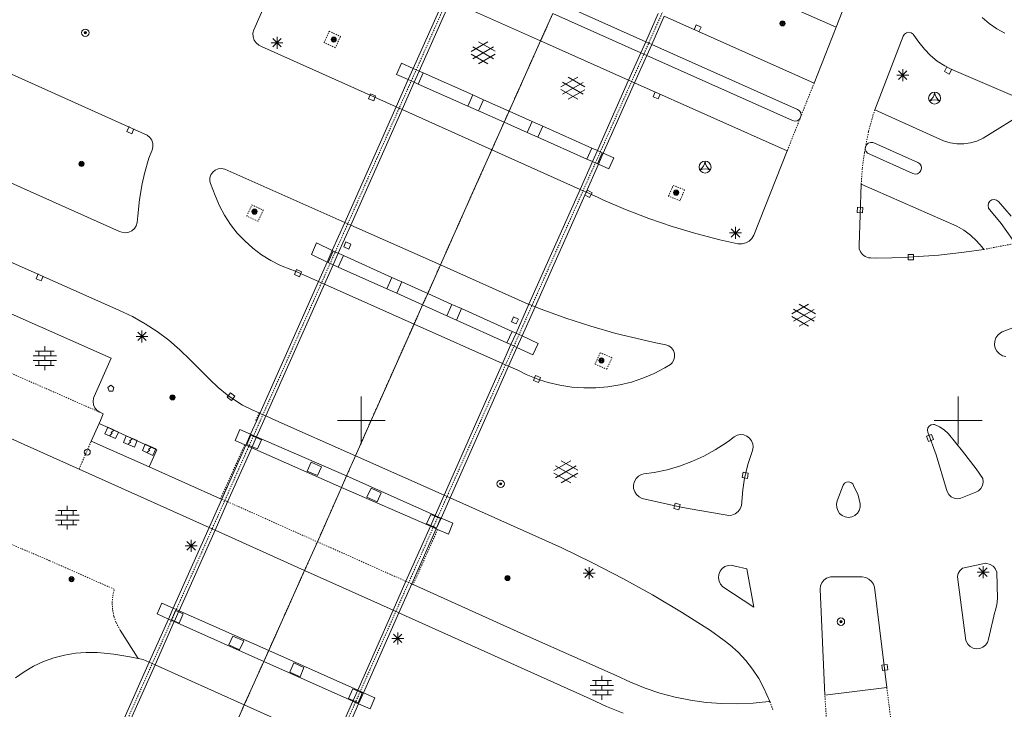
# Model space of a CAD drawing. Header units: millimetres. Extents: x 135944 to 142000, y 454200 to 456692.
# Tile 181 of 185: x 138221 to 138304, y 454576 to 454634. Entities that reach past the tile are written whole.
import ezdxf

# ---------------------------------------------------------------- set-up
doc = ezdxf.new("R2010")
doc.units = ezdxf.units.MM
for name, pattern in [('TotaalGBKN2013X$0$DASHDOT', [1, 0.5, -0.25, 0, -0.25]), ('TotaalGBKN2013X$0$DOT', [0.25, 0, -0.25]), ('TotaalGBKN2013X$0$HIDDEN', [0.375, 0.25, -0.125])]:
    doc.linetypes.add(name, pattern=pattern)
doc.layers.get('0').update_dxf_attribs({"color": 251})
doc.layers.add('TotaalGBKN2013X$0$1', color=251, linetype='Continuous')
doc.layers.add('TotaalGBKN2013X$0$GBKN binnenstad 2009$0$SEMANT_ SYMB_', color=251, linetype='Continuous')

# ---------------------------------------------------------------- blocks, each defined once
blk = doc.blocks.new('TotaalGBKN2013X$0$A$C7E336BC7')
at = {"linetype": 'Continuous', "lineweight": 0}
for p, q in [((138309431, 454683241), (138289771, 454632917)), ((138240991, 454632691), (138244621, 454640821)), ((138289771, 454632917), (138280881, 454636851)), ((138256976, 454635356), (138254356, 454629466)), ((138257475, 454635133), (138254855, 454629243)), ((138257475, 454635133), (138265016, 454631767)), ((138266463, 454634988), (138273830, 454631699)), ((138230741, 454624471), (138208361, 454634511)), ((138266049, 454634066), (138265016, 454631767)), ((138266049, 454634066), (138273419, 454630775)), ((138273830, 454631699), (138274879, 454634054)), ((138274329, 454631475), (138275378, 454633831)), ((138275378, 454633831), (138287931, 454628241)), ((138302005, 454633731), (138302592, 454633226)), ((138302592, 454633226), (138303228, 454632785)), ((138240927, 454632404), (138240991, 454632691)), ((138240943, 454632111), (138240927, 454632404)), ((138287931, 454628241), (138289771, 454632917)), ((138293011, 454626001), (138295381, 454632171)), ((138295381, 454632171), (138295496, 454632338)), ((138295496, 454632338), (138295667, 454632448)), ((138295667, 454632448), (138295867, 454632484)), ((138295867, 454632484), (138296065, 454632441)), ((138296065, 454632441), (138296231, 454632325)), ((138296231, 454632325), (138296291, 454632251)), ((138296291, 454632251), (138296711, 454631651)), ((138303228, 454632785), (138303906, 454632411)), ((138241036, 454631833), (138240943, 454632111)), ((138241201, 454631590), (138241036, 454631833)), ((138241426, 454631400), (138241201, 454631590)), ((138241651, 454631291), (138241426, 454631400)), ((138242441, 454631612), (138243441, 454631612)), ((138242587, 454631258), (138243295, 454631966)), ((138243295, 454631258), (138242587, 454631966)), ((138242941, 454631112), (138242941, 454632112)), ((138259210, 454630876), (138260612, 454631685)), ((138261210, 454630893), (138259824, 454631694)), ((138265016, 454631767), (138262379, 454625887)), ((138265016, 454631767), (138272394, 454628473)), ((138273419, 454630775), (138273830, 454631699)), ((138273830, 454631699), (138274329, 454631475)), ((138273918, 454630553), (138274329, 454631475)), ((138274329, 454631475), (138286541, 454626021)), ((138296711, 454631651), (138297166, 454631072)), ((138252921, 454626239), (138241651, 454631291)), ((138260611, 454629853), (138259210, 454630662)), ((138259347, 454630263), (138261080, 454631262)), ((138261080, 454630274), (138259348, 454631276)), ((138259824, 454629844), (138261210, 454630644)), ((138272394, 454628473), (138273419, 454630775)), ((138272893, 454628251), (138273918, 454630553)), ((138273419, 454630775), (138273918, 454630553)), ((138273918, 454630553), (138286111, 454625111)), ((138297166, 454631072), (138297681, 454630546)), ((138297681, 454630546), (138298250, 454630080)), ((138252948, 454628963), (138253374, 454629900)), ((138253374, 454629900), (138254356, 454629466)), ((138298250, 454630080), (138298866, 454629677)), ((138253936, 454628521), (138252948, 454628963)), ((138254356, 454629466), (138253936, 454628521)), ((138254855, 454629243), (138254356, 454629466)), ((138254855, 454629243), (138254434, 454628299)), ((138255174, 454629101), (138254754, 454628157)), ((138255174, 454629101), (138254855, 454629243)), ((138259340, 454627243), (138255174, 454629101)), ((138294851, 454628902), (138295851, 454628902)), ((138294997, 454628548), (138295705, 454629256)), ((138295705, 454628548), (138294997, 454629256)), ((138295351, 454628402), (138295351, 454629402)), ((138298866, 454629677), (138299251, 454629471)), ((138299251, 454629471), (138299461, 454629381)), ((138299461, 454629381), (138304551, 454627201)), ((138202061, 454628131), (138229751, 454615821)), ((138253936, 454628521), (138252921, 454626239)), ((138254434, 454628299), (138253419, 454626017)), ((138254434, 454628299), (138253936, 454628521)), ((138254754, 454628157), (138254434, 454628299)), ((138258922, 454626305), (138254754, 454628157)), ((138266727, 454627907), (138268129, 454628716)), ((138266864, 454627294), (138268597, 454628293)), ((138268597, 454627305), (138266865, 454628307)), ((138268727, 454627924), (138267341, 454628725)), ((138269774, 454622587), (138272394, 454628473)), ((138270273, 454622366), (138272893, 454628251)), ((138272394, 454628473), (138272893, 454628251)), ((138272893, 454628251), (138285671, 454622551)), ((138259340, 454627243), (138258922, 454626305)), ((138260242, 454626841), (138259340, 454627243)), ((138268128, 454626884), (138266727, 454627693)), ((138267341, 454626875), (138268727, 454627675)), ((138260242, 454626841), (138259824, 454625904)), ((138262379, 454625887), (138260242, 454626841)), ((138252921, 454626239), (138248616, 454616561)), ((138253419, 454626017), (138249114, 454616339)), ((138253419, 454626017), (138252921, 454626239)), ((138253419, 454626017), (138260931, 454622648)), ((138259824, 454625904), (138258922, 454626305)), ((138261961, 454624955), (138259824, 454625904)), ((138262379, 454625887), (138261961, 454624955)), ((138264316, 454625023), (138262379, 454625887)), ((138286541, 454626021), (138286703, 454625904)), ((138286703, 454625904), (138286807, 454625734)), ((138286807, 454625734), (138286837, 454625536)), ((138293011, 454626001), (138298781, 454623391)), ((138306528, 454626373), (138302095, 454623613)), ((138261961, 454624955), (138260931, 454622648)), ((138263902, 454624093), (138261961, 454624955)), ((138264316, 454625023), (138263902, 454624093)), ((138265205, 454624626), (138264316, 454625023)), ((138286111, 454625111), (138286304, 454625059)), ((138286304, 454625059), (138286502, 454625087)), ((138286502, 454625087), (138286673, 454625189)), ((138286673, 454625189), (138286760, 454625292)), ((138286829, 454625467), (138286760, 454625292)), ((138286837, 454625536), (138286829, 454625467)), ((138232068, 454623861), (138230741, 454624471)), ((138264791, 454623698), (138263902, 454624093)), ((138265205, 454624626), (138264791, 454623698)), ((138269298, 454622799), (138265205, 454624626)), ((138232286, 454623680), (138232068, 454623861)), ((138232445, 454623445), (138232286, 454623680)), ((138232533, 454623176), (138232445, 454623445)), ((138232542, 454622893), (138232533, 454623176)), ((138268887, 454621877), (138264791, 454623698)), ((138292306, 454623055), (138292452, 454623192)), ((138292452, 454623192), (138292640, 454623262)), ((138292640, 454623262), (138292840, 454623254)), ((138292840, 454623254), (138292933, 454623221)), ((138292933, 454623221), (138296611, 454621591)), ((138298781, 454623391), (138299328, 454623231)), ((138299328, 454623231), (138299892, 454623150)), ((138299892, 454623150), (138300461, 454623148)), ((138300461, 454623148), (138301026, 454623226)), ((138301026, 454623226), (138301574, 454623382)), ((138301574, 454623382), (138302095, 454623613)), ((138232211, 454621961), (138232451, 454622571)), ((138232451, 454622571), (138232472, 454622618)), ((138232472, 454622618), (138232542, 454622893)), ((138260931, 454622648), (138259663, 454619808)), ((138260931, 454622648), (138268325, 454619333)), ((138269298, 454622799), (138268887, 454621877)), ((138269774, 454622587), (138269298, 454622799)), ((138269363, 454621665), (138269774, 454622587)), ((138269774, 454622587), (138270187, 454622403)), ((138270187, 454622403), (138269776, 454621482)), ((138269863, 454621444), (138270273, 454622365)), ((138270187, 454622403), (138270273, 454622365)), ((138270273, 454622365), (138270273, 454622366)), ((138270273, 454622366), (138271150, 454621988)), ((138285671, 454622551), (138282891, 454615491)), ((138292218, 454622712), (138292222, 454622857)), ((138292280, 454622521), (138292218, 454622712)), ((138292222, 454622857), (138292225, 454622872)), ((138292225, 454622872), (138292306, 454623055)), ((138292411, 454622370), (138292280, 454622521)), ((138292591, 454622281), (138292411, 454622370)), ((138296194, 454620670), (138292591, 454622281)), ((138231849, 454620652), (138232211, 454621961)), ((138268325, 454619333), (138269363, 454621665)), ((138268824, 454619110), (138269863, 454621444)), ((138269363, 454621665), (138268887, 454621877)), ((138269363, 454621665), (138269776, 454621482)), ((138269863, 454621444), (138269776, 454621482)), ((138270740, 454621052), (138269863, 454621444)), ((138271150, 454621988), (138270740, 454621052)), ((138296611, 454621591), (138296776, 454621478)), ((138296776, 454621478), (138296884, 454621309)), ((138231659, 454619808), (138231849, 454620652)), ((138237400, 454620561), (138237556, 454620785)), ((138237556, 454620785), (138237769, 454620954)), ((138237769, 454620954), (138238023, 454621055)), ((138238023, 454621055), (138238294, 454621078)), ((138238294, 454621078), (138238561, 454621021)), ((138238561, 454621021), (138248616, 454616561)), ((138296388, 454620620), (138296194, 454620670)), ((138296585, 454620650), (138296388, 454620620)), ((138296756, 454620755), (138296585, 454620650)), ((138296873, 454620917), (138296756, 454620755)), ((138296918, 454621112), (138296873, 454620917)), ((138296884, 454621309), (138296918, 454621112)), ((138231427, 454618476), (138231659, 454619808)), ((138237310, 454620030), (138237316, 454620302)), ((138237361, 454619821), (138237310, 454620030)), ((138237316, 454620302), (138237400, 454620561)), ((138237751, 454618811), (138237361, 454619821)), ((138259663, 454619808), (138256627, 454613007)), ((138264045, 454609720), (138268325, 454619333)), ((138264553, 454609518), (138268824, 454619110)), ((138268325, 454619333), (138268824, 454619110)), ((138268824, 454619110), (138268830, 454619107)), ((138269781, 454618681), (138268830, 454619107)), ((138291691, 454614641), (138291871, 454619771)), ((138291871, 454619771), (138299871, 454616251)), ((138231274, 454617132), (138231427, 454618476)), ((138238111, 454617971), (138237751, 454618811)), ((138270231, 454618474), (138269781, 454618681)), ((138272138, 454617653), (138270231, 454618474)), ((138302535, 454618171), (138302497, 454617974)), ((138302647, 454618338), (138302535, 454618171)), ((138302814, 454618449), (138302647, 454618338)), ((138303012, 454618487), (138302814, 454618449)), ((138303209, 454618446), (138303012, 454618487)), ((138303374, 454618331), (138303209, 454618446)), ((138304431, 454617091), (138303374, 454618331)), ((138238544, 454617165), (138238111, 454617971)), ((138274076, 454616907), (138272138, 454617653)), ((138302497, 454617974), (138302537, 454617777)), ((138302537, 454617777), (138302651, 454617611)), ((138302651, 454617611), (138303611, 454616491)), ((138231148, 454616298), (138231231, 454616571)), ((138231231, 454616571), (138231274, 454617132)), ((138239045, 454616400), (138238544, 454617165)), ((138248616, 454616561), (138247571, 454614213)), ((138249114, 454616339), (138248616, 454616561)), ((138276041, 454616235), (138274076, 454616907)), ((138303611, 454616491), (138304561, 454615141)), ((138229751, 454615821), (138229954, 454615742)), ((138229954, 454615742), (138230237, 454615707)), ((138230237, 454615707), (138230519, 454615751)), ((138230519, 454615751), (138230778, 454615871)), ((138230778, 454615871), (138230993, 454616059)), ((138230993, 454616059), (138231148, 454616298)), ((138239611, 454615682), (138239045, 454616400)), ((138240237, 454615016), (138239611, 454615682)), ((138249114, 454616339), (138248068, 454613988)), ((138256627, 454613007), (138249114, 454616339)), ((138278030, 454615639), (138276041, 454616235)), ((138280841, 454615692), (138281841, 454615692)), ((138280987, 454615338), (138281695, 454616046)), ((138281695, 454615338), (138280987, 454616046)), ((138281341, 454615192), (138281341, 454616192)), ((138299871, 454616251), (138300475, 454615910)), ((138300475, 454615910), (138301036, 454615501)), ((138240919, 454614407), (138240237, 454615016)), ((138245826, 454613877), (138246246, 454614852)), ((138246246, 454614852), (138247571, 454614213)), ((138280041, 454615121), (138278030, 454615639)), ((138281551, 454614771), (138280041, 454615121)), ((138282216, 454614848), (138281910, 454614767)), ((138282493, 454615003), (138282216, 454614848)), ((138282723, 454615222), (138282493, 454615003)), ((138282891, 454615491), (138282723, 454615222)), ((138301036, 454615501), (138301546, 454615031)), ((138301546, 454615031), (138301999, 454614505)), ((138241652, 454613861), (138240919, 454614407)), ((138247571, 454614213), (138247144, 454613253)), ((138247654, 454614174), (138247224, 454613216)), ((138247654, 454614174), (138247571, 454614213)), ((138248068, 454613988), (138247654, 454614174)), ((138281592, 454614765), (138281551, 454614771)), ((138281910, 454614767), (138281592, 454614765)), ((138291717, 454614361), (138291691, 454614641)), ((138291820, 454614100), (138291717, 454614361)), ((138291992, 454613878), (138291820, 454614100)), ((138300505, 454614073), (138298383, 454613836)), ((138302141, 454614311), (138300505, 454614073)), ((138301999, 454614505), (138302141, 454614311)), ((138229751, 454609211), (138220041, 454613521)), ((138242430, 454613380), (138241652, 454613861)), ((138243247, 454612969), (138242430, 454613380)), ((138247144, 454613253), (138245826, 454613877)), ((138247144, 454613253), (138246423, 454611631)), ((138247224, 454613216), (138247144, 454613253)), ((138247642, 454613029), (138247224, 454613216)), ((138248068, 454613988), (138247642, 454613029)), ((138248497, 454613795), (138248067, 454612838)), ((138248497, 454613795), (138248068, 454613988)), ((138252563, 454611969), (138248497, 454613795)), ((138292220, 454613714), (138291992, 454613878)), ((138292485, 454613620), (138292220, 454613714)), ((138292641, 454613601), (138292485, 454613620)), ((138293081, 454613591), (138292641, 454613601)), ((138294444, 454613607), (138293081, 454613591)), ((138295807, 454613655), (138294444, 454613607)), ((138296254, 454613678), (138295807, 454613655)), ((138298383, 454613836), (138296254, 454613678)), ((138244097, 454612632), (138243247, 454612969)), ((138244401, 454612531), (138244097, 454612632)), ((138246423, 454611631), (138244401, 454612531)), ((138247642, 454613029), (138246921, 454611408)), ((138248067, 454612838), (138247642, 454613029)), ((138252133, 454611011), (138248067, 454612838)), ((138256627, 454613007), (138255562, 454610622)), ((138256627, 454613007), (138263991, 454609741)), ((138246423, 454611631), (138241511, 454600589)), ((138246921, 454611408), (138246423, 454611631)), ((138252563, 454611969), (138252133, 454611011)), ((138253400, 454611593), (138252563, 454611969)), ((138253400, 454611593), (138252970, 454610635)), ((138255562, 454610622), (138253400, 454611593)), ((138246921, 454611408), (138242010, 454600369)), ((138246921, 454611408), (138254419, 454608063)), ((138252970, 454610635), (138252133, 454611011)), ((138252970, 454610635), (138255134, 454609664)), ((138255562, 454610622), (138255134, 454609664)), ((138257597, 454609709), (138255562, 454610622)), ((138220171, 454609141), (138229054, 454605216)), ((138230843, 454608688), (138229751, 454609211)), ((138255134, 454609664), (138254419, 454608063)), ((138255134, 454609664), (138257167, 454608751)), ((138257597, 454609709), (138257167, 454608751)), ((138258392, 454609352), (138257597, 454609709)), ((138258392, 454609352), (138257962, 454608394)), ((138262626, 454607451), (138258392, 454609352)), ((138262967, 454607298), (138264045, 454609720)), ((138263465, 454607074), (138264553, 454609518)), ((138263991, 454609741), (138264045, 454609720)), ((138264045, 454609720), (138264553, 454609518)), ((138265062, 454609316), (138264553, 454609518)), ((138267127, 454608563), (138265062, 454609316)), ((138286055, 454608908), (138287457, 454609717)), ((138286192, 454608295), (138287925, 454609294)), ((138287925, 454608306), (138286193, 454609308)), ((138288055, 454608925), (138286669, 454609726)), ((138231898, 454608095), (138230843, 454608688)), ((138257962, 454608394), (138257167, 454608751)), ((138262196, 454606492), (138257962, 454608394)), ((138269218, 454607885), (138267127, 454608563)), ((138287456, 454607885), (138286055, 454608694)), ((138286669, 454607876), (138288055, 454608676)), ((138231631, 454606532), (138231631, 454607532)), ((138232911, 454607432), (138231898, 454608095)), ((138233878, 454606705), (138232911, 454607432)), ((138254419, 454608063), (138250820, 454600000)), ((138254419, 454608063), (138261835, 454604755)), ((138262626, 454607451), (138262196, 454606492)), ((138262967, 454607298), (138262626, 454607451)), ((138271332, 454607284), (138269218, 454607885)), ((138305861, 454608231), (138303675, 454607399)), ((138231131, 454607032), (138232131, 454607032)), ((138231277, 454606678), (138231985, 454607386)), ((138231985, 454606678), (138231277, 454607386)), ((138234795, 454605915), (138233878, 454606705)), ((138262540, 454606338), (138262967, 454607298)), ((138262967, 454607298), (138263465, 454607074)), ((138263038, 454606114), (138263465, 454607074)), ((138264817, 454606447), (138263465, 454607074)), ((138273466, 454606760), (138271332, 454607284)), ((138274521, 454606531), (138273466, 454606760)), ((138303046, 454606330), (138303064, 454606624)), ((138303064, 454606624), (138303159, 454606902)), ((138303159, 454606902), (138303326, 454607144)), ((138303326, 454607144), (138303552, 454607332)), ((138303552, 454607332), (138303675, 454607399)), ((138222684, 454605806), (138224284, 454605806)), ((138222984, 454605406), (138222984, 454605806)), ((138223484, 454605806), (138223484, 454606206)), ((138223984, 454605406), (138223984, 454605806)), ((138235659, 454605066), (138234795, 454605915)), ((138261835, 454604755), (138262540, 454606338)), ((138262540, 454606338), (138262196, 454606492)), ((138262334, 454604532), (138263038, 454606114)), ((138262540, 454606338), (138263038, 454606114)), ((138263038, 454606114), (138264383, 454605483)), ((138264383, 454605483), (138264817, 454606447)), ((138275501, 454606331), (138274521, 454606531)), ((138275758, 454606238), (138275501, 454606331)), ((138275977, 454606075), (138275758, 454606238)), ((138276140, 454605855), (138275977, 454606075)), ((138276233, 454605598), (138276140, 454605855)), ((138303108, 454606043), (138303046, 454606330)), ((138303245, 454605782), (138303108, 454606043)), ((138303446, 454605568), (138303245, 454605782)), ((138222504, 454605406), (138224464, 454605406)), ((138222504, 454605006), (138224464, 454605006)), ((138222984, 454604606), (138222984, 454605006)), ((138223484, 454605006), (138223484, 454605406)), ((138223984, 454604606), (138223984, 454605006)), ((138229054, 454605216), (138227621, 454602001)), ((138235851, 454604861), (138235659, 454605066)), ((138276046, 454604824), (138276184, 454605059)), ((138276184, 454605059), (138276248, 454605325)), ((138276248, 454605325), (138276233, 454605598)), ((138303698, 454605416), (138303446, 454605568)), ((138303981, 454605337), (138303698, 454605416)), ((138222684, 454604606), (138224284, 454604606)), ((138223484, 454604206), (138223484, 454604606)), ((138237321, 454603421), (138235851, 454604861)), ((138259718, 454600000), (138261835, 454604755)), ((138260316, 454600000), (138262334, 454604532)), ((138261835, 454604755), (138262334, 454604532)), ((138262334, 454604532), (138263109, 454604191)), ((138263109, 454604191), (138263801, 454603850)), ((138274524, 454603925), (138275421, 454604391)), ((138275421, 454604391), (138275891, 454604671)), ((138275891, 454604671), (138276046, 454604824)), ((138238016, 454602745), (138237321, 454603421)), ((138263801, 454603850), (138264514, 454603554)), ((138264514, 454603554), (138264936, 454603401)), ((138264936, 454603401), (138265644, 454603181)), ((138272633, 454603212), (138273593, 454603531)), ((138273593, 454603531), (138274524, 454603925)), ((138238764, 454602128), (138238016, 454602745)), ((138265644, 454603181), (138266628, 454602948)), ((138266628, 454602948), (138267627, 454602793)), ((138267627, 454602793), (138268635, 454602717)), ((138268635, 454602717), (138269646, 454602722)), ((138269646, 454602722), (138270654, 454602806)), ((138270654, 454602806), (138271652, 454602970)), ((138271652, 454602970), (138272633, 454603212)), ((138227567, 454601855), (138227530, 454601575)), ((138227621, 454602001), (138227567, 454601855)), ((138238865, 454602053), (138238764, 454602128)), ((138239232, 454601793), (138238865, 454602053)), ((138240055, 454601283), (138239232, 454601793)), ((138250000, 454600000), (138250000, 454602000)), ((138300000, 454600000), (138300000, 454602000)), ((138227530, 454601575), (138227573, 454601296)), ((138227573, 454601296), (138227691, 454601040)), ((138227691, 454601040), (138227877, 454600827)), ((138227877, 454600827), (138228114, 454600674)), ((138240918, 454600843), (138240055, 454601283)), ((138241439, 454600620), (138240918, 454600843)), ((138228391, 454600551), (138228114, 454600674)), ((138228147, 454600000), (138228391, 454600551)), ((138241511, 454600589), (138241249, 454600000)), ((138241439, 454600620), (138241511, 454600589)), ((138242010, 454600369), (138241511, 454600589)), ((138242010, 454600369), (138241846, 454600000)), ((138242842, 454600000), (138242010, 454600369)), ((138250000, 454600000), (138248000, 454600000)), ((138250000, 454600000), (138252000, 454600000)), ((138300000, 454600000), (138298000, 454600000)), ((138300000, 454600000), (138302000, 454600000))]:
    blk.add_line(p, q, dxfattribs=at)
at = {"linetype": 'TotaalGBKN2013X$0$DASHDOT', "lineweight": 0}
for p, q in [((138264790, 454652250), (138241548, 454600000)), ((138260017, 454600000), (138280216, 454645372)), ((138266049, 454634066), (138265016, 454631767)), ((138265016, 454631767), (138262379, 454625887)), ((138262379, 454625887), (138261961, 454624955)), ((138261961, 454624955), (138260931, 454622648)), ((138260931, 454622648), (138259663, 454619808)), ((138259663, 454619808), (138256627, 454613007)), ((138256627, 454613007), (138255562, 454610622)), ((138255562, 454610622), (138255134, 454609664)), ((138255134, 454609664), (138254419, 454608063)), ((138254419, 454608063), (138250820, 454600000))]:
    blk.add_line(p, q, dxfattribs=at)
at = {"linetype": 'TotaalGBKN2013X$0$DOT', "lineweight": 0}
for p, q in [((138246890, 454631620), (138247310, 454632570)), ((138247310, 454632570), (138248250, 454632140)), ((138247830, 454631190), (138246890, 454631620)), ((138248250, 454632140), (138247830, 454631190)), ((138275740, 454618760), (138276120, 454619670)), ((138276120, 454619670), (138277080, 454619300)), ((138277080, 454619300), (138276700, 454618390)), ((138276700, 454618390), (138275740, 454618760)), ((138240400, 454617100), (138240840, 454618030)), ((138240840, 454618030), (138241790, 454617600)), ((138241790, 454617600), (138241350, 454616670)), ((138241350, 454616670), (138240400, 454617100)), ((138270020, 454605660), (138269580, 454604710)), ((138271000, 454605240), (138270020, 454605660)), ((138270560, 454604290), (138271000, 454605240)), ((138269580, 454604710), (138270560, 454604290))]:
    blk.add_line(p, q, dxfattribs=at)
at = {"linetype": 'TotaalGBKN2013X$0$HIDDEN', "lineweight": 0}
for p, q in [((138287931, 454628241), (138286829, 454625467)), ((138293011, 454626001), (138292837, 454625450)), ((138286760, 454625292), (138285671, 454622551)), ((138292837, 454625450), (138292491, 454624163)), ((138292491, 454624163), (138292225, 454622872)), ((138291970, 454621107), (138292148, 454622434)), ((138292148, 454622434), (138292222, 454622857)), ((138291871, 454619771), (138291970, 454621107)), ((138304994, 454614856), (138302141, 454614311)), ((138217566, 454605311), (138228114, 454600674)), ((138241163, 454600000), (138241439, 454600620))]:
    blk.add_line(p, q, dxfattribs=at)
at = {"linetype": 'Continuous', "lineweight": 0}
for points in [[(138278285, 454632511), (138278468, 454632922), (138278057, 454633106), (138277874, 454632695)], [(138299060, 454629598), (138298850, 454629201), (138299247, 454628990), (138299458, 454629388)], [(138250778, 454627328), (138250617, 454626907), (138251038, 454626747), (138251198, 454627167), (138250778, 454627328)], [(138274628, 454627502), (138274445, 454627091), (138274856, 454626907), (138275039, 454627318)], [(138230550, 454624592), (138230365, 454624182), (138230774, 454623996), (138230960, 454624406)], [(138269124, 454618663), (138269334, 454619061), (138268937, 454619271), (138268726, 454618873), (138269124, 454618663)], [(138291541, 454617405), (138291990, 454617371), (138292025, 454617820), (138291576, 454617854), (138291541, 454617405)], [(138248948, 454614339), (138249130, 454614751), (138248718, 454614933), (138248537, 454614521), (138248948, 454614339)], [(138296250, 454613430), (138296262, 454613880), (138295812, 454613892), (138295800, 454613442), (138296250, 454613430)], [(138244583, 454612617), (138244406, 454612203), (138244819, 454612026), (138244997, 454612439), (138244583, 454612617)], [(138222947, 454612262), (138222764, 454611850), (138223176, 454611668), (138223358, 454612079)], [(138262983, 454608072), (138263165, 454608484), (138262753, 454608666), (138262572, 454608254), (138262983, 454608072)], [(138264599, 454603756), (138264428, 454603340), (138264844, 454603168), (138265015, 454603584), (138264599, 454603756)], [(138228885, 454602442), (138229178, 454602442), (138229281, 454602760), (138229031, 454602942), (138228781, 454602760), (138228885, 454602442)], [(138239142, 454601669), (138239406, 454602033), (138239042, 454602297), (138238778, 454601933), (138239142, 454601669)]]:
    blk.add_lwpolyline(points, dxfattribs=at)
for centre, radius in [((138285281, 454633232), 215), ((138285281, 454633232), 155), ((138285281, 454633232), 95), ((138285281, 454633232), 35), ((138226887, 454632446), 310), ((138226887, 454632446), 95), ((138226887, 454632446), 35), ((138226887, 454632446), 22.4), ((138247691, 454631882), 215), ((138247691, 454631882), 155), ((138247691, 454631882), 95), ((138247691, 454631882), 35), ((138298024, 454626978), 500), ((138226561, 454621472), 215), ((138226561, 454621472), 155), ((138226561, 454621472), 95), ((138226561, 454621472), 35), ((138278794, 454621204), 500), ((138276371, 454619062), 215), ((138276371, 454619062), 155), ((138276371, 454619062), 95), ((138276371, 454619062), 35), ((138241061, 454617472), 215), ((138241061, 454617472), 155), ((138241061, 454617472), 95), ((138241061, 454617472), 35), ((138270111, 454605012), 215), ((138270111, 454605012), 155), ((138270111, 454605012), 95), ((138270111, 454605012), 35), ((138234191, 454601922), 215), ((138234191, 454601922), 155), ((138234191, 454601922), 95), ((138234191, 454601922), 35)]:
    blk.add_circle(centre, radius, dxfattribs=at)
for centre, radius, start, end in [((138297042, 454627546), 984, 303.89611, 356.03804), ((138299004, 454627545), 982, 183.93068, 236.24524), ((138298024, 454625829), 999, 64.2764, 115.72044), ((138277812, 454621772), 984, 303.89611, 356.03804), ((138279774, 454621771), 982, 183.93068, 236.24524), ((138278794, 454620055), 999, 64.2764, 115.72044)]:
    blk.add_arc(centre, radius, start, end, dxfattribs=at)
blk = doc.blocks.new('TotaalGBKN2013X$0$A$C74320002')
at = {"linetype": 'Continuous', "lineweight": 0}
for p, q in [((138217254, 454600000), (138226362, 454595922)), ((138228147, 454600000), (138228036, 454599749)), ((138241248, 454600000), (138240733, 454598843)), ((138241846, 454600000), (138241234, 454598626)), ((138249515, 454597038), (138242842, 454600000)), ((138250000, 454600000), (138248000, 454600000)), ((138249515, 454597038), (138250820, 454600000)), ((138250000, 454600000), (138252000, 454600000)), ((138250000, 454600000), (138250000, 454598000)), ((138256939, 454593735), (138259718, 454600000)), ((138257434, 454593515), (138260316, 454600000)), ((138300000, 454600000), (138298000, 454600000)), ((138300000, 454600000), (138302000, 454600000)), ((138300000, 454600000), (138300000, 454598000)), ((138228036, 454599749), (138227381, 454598271)), ((138232871, 454597521), (138228036, 454599749)), ((138239822, 454599241), (138239429, 454598317)), ((138240733, 454598843), (138239822, 454599241)), ((138297429, 454599193), (138297469, 454599380)), ((138297468, 454599005), (138297429, 454599193)), ((138297469, 454599380), (138297582, 454599535)), ((138297582, 454599535), (138297747, 454599632)), ((138297747, 454599632), (138297938, 454599654)), ((138297938, 454599654), (138298003, 454599643)), ((138298003, 454599643), (138298429, 454599463)), ((138298429, 454599463), (138298818, 454599212)), ((138298818, 454599212), (138299158, 454598899)), ((138240733, 454598843), (138240321, 454597917)), ((138240756, 454598754), (138240410, 454597985)), ((138241234, 454598626), (138240733, 454598843)), ((138241203, 454598557), (138240756, 454598754)), ((138241203, 454598557), (138240862, 454597792)), ((138241234, 454598626), (138241203, 454598557)), ((138241203, 454598557), (138241641, 454598364)), ((138248770, 454595356), (138241234, 454598626)), ((138241641, 454598364), (138241294, 454597607)), ((138281241, 454598621), (138280851, 454598311)), ((138281489, 454598752), (138281241, 454598621)), ((138281765, 454598809), (138281489, 454598752)), ((138282045, 454598786), (138281765, 454598809)), ((138282307, 454598685), (138282045, 454598786)), ((138282531, 454598515), (138282307, 454598685)), ((138282698, 454598289), (138282531, 454598515)), ((138298161, 454597121), (138297468, 454599005)), ((138299158, 454598899), (138299180, 454598874)), ((138299180, 454598874), (138300370, 454597427)), ((138227381, 454598271), (138232226, 454596114)), ((138232226, 454596114), (138232871, 454597521)), ((138240321, 454597917), (138238314, 454593404)), ((138240819, 454597698), (138238807, 454593184)), ((138239429, 454598317), (138240235, 454597955)), ((138240235, 454597955), (138240321, 454597917)), ((138240819, 454597698), (138240321, 454597917)), ((138240410, 454597985), (138240862, 454597792)), ((138240862, 454597792), (138240819, 454597698)), ((138240819, 454597698), (138248346, 454594388)), ((138241294, 454597607), (138240862, 454597792)), ((138279655, 454597523), (138278693, 454596999)), ((138280576, 454598115), (138279655, 454597523)), ((138280851, 454598311), (138280576, 454598115)), ((138282795, 454598025), (138282698, 454598289)), ((138282761, 454597491), (138282814, 454597745)), ((138282814, 454597745), (138282795, 454598025)), ((138248770, 454595356), (138249515, 454597038)), ((138249515, 454597038), (138256939, 454593735)), ((138278693, 454596999), (138277695, 454596546)), ((138282376, 454596314), (138282761, 454597491)), ((138299021, 454594201), (138298161, 454597121)), ((138300370, 454597427), (138301498, 454595931)), ((138226362, 454595922), (138237257, 454591029)), ((138232226, 454596114), (138238220, 454593446)), ((138245477, 454595762), (138245809, 454596505)), ((138245809, 454596505), (138246671, 454596123)), ((138246671, 454596123), (138246331, 454595372)), ((138266140, 454595808), (138267542, 454596617)), ((138266277, 454595195), (138268010, 454596194)), ((138268010, 454595206), (138266278, 454596208)), ((138268140, 454595825), (138266754, 454596626)), ((138275613, 454595866), (138274541, 454595641)), ((138276666, 454596168), (138275613, 454595866)), ((138277695, 454596546), (138276666, 454596168)), ((138282200, 454595617), (138282376, 454596314)), ((138301498, 454595931), (138302066, 454595124)), ((138246331, 454595372), (138245477, 454595762)), ((138248346, 454594388), (138248770, 454595356)), ((138256186, 454592038), (138248770, 454595356)), ((138267541, 454594785), (138266140, 454595594)), ((138266754, 454594776), (138268140, 454595576)), ((138273020, 454595126), (138272875, 454594874)), ((138273227, 454595329), (138273020, 454595126)), ((138273482, 454595467), (138273227, 454595329)), ((138273681, 454595521), (138273482, 454595467)), ((138274541, 454595641), (138273681, 454595521)), ((138281962, 454594183), (138282109, 454595176)), ((138282109, 454595176), (138282200, 454595617)), ((138302066, 454595124), (138302084, 454594839)), ((138246326, 454589833), (138248346, 454594388)), ((138248346, 454594388), (138255784, 454591132)), ((138250475, 454593560), (138250815, 454594318)), ((138250815, 454594318), (138251673, 454593940)), ((138272875, 454594874), (138272805, 454594593)), ((138272805, 454594593), (138272813, 454594303)), ((138272813, 454594303), (138272900, 454594027)), ((138290371, 454594571), (138289871, 454593251)), ((138290478, 454594731), (138290371, 454594571)), ((138290641, 454594834), (138290478, 454594731)), ((138290831, 454594862), (138290641, 454594834)), ((138291016, 454594812), (138290831, 454594862)), ((138291166, 454594691), (138291016, 454594812)), ((138291241, 454594561), (138291166, 454594691)), ((138291611, 454593731), (138291241, 454594561)), ((138301888, 454594310), (138301689, 454594106)), ((138302024, 454594561), (138301888, 454594310)), ((138302084, 454594839), (138302024, 454594561)), ((138234254, 454584275), (138238314, 454593404)), ((138238314, 454593404), (138238220, 454593446)), ((138251322, 454593177), (138250475, 454593560)), ((138251673, 454593940), (138251322, 454593177)), ((138256186, 454592038), (138256939, 454593735)), ((138256680, 454591818), (138257434, 454593515)), ((138256939, 454593735), (138257434, 454593515)), ((138257434, 454593515), (138264631, 454590311)), ((138272900, 454594027), (138273060, 454593784)), ((138273060, 454593784), (138273279, 454593594)), ((138273279, 454593594), (138273541, 454593471)), ((138273541, 454593471), (138276668, 454592749)), ((138281861, 454592881), (138281962, 454594183)), ((138291791, 454593011), (138291611, 454593731)), ((138299074, 454594037), (138299021, 454594201)), ((138299217, 454593799), (138299074, 454594037)), ((138299422, 454593612), (138299217, 454593799)), ((138299672, 454593492), (138299422, 454593612)), ((138299946, 454593446), (138299672, 454593492)), ((138300221, 454593481), (138299946, 454593446)), ((138301487, 454593992), (138300221, 454593481)), ((138301689, 454594106), (138301487, 454593992)), ((138225377, 454592456), (138225377, 454592856)), ((138238807, 454593184), (138237748, 454590808)), ((138276668, 454592749), (138277371, 454592611)), ((138277371, 454592611), (138280481, 454592081)), ((138281566, 454592367), (138281748, 454592604)), ((138281748, 454592604), (138281861, 454592881)), ((138289871, 454593251), (138289819, 454592997)), ((138289819, 454592997), (138289824, 454592715)), ((138289824, 454592715), (138289907, 454592447)), ((138291711, 454592460), (138291790, 454592730)), ((138291790, 454592730), (138291791, 454593011)), ((138224397, 454592056), (138226357, 454592056)), ((138224577, 454592456), (138226177, 454592456)), ((138224877, 454592056), (138224877, 454592456)), ((138225377, 454591656), (138225377, 454592056)), ((138225877, 454592056), (138225877, 454592456)), ((138255822, 454592132), (138255462, 454591352)), ((138255813, 454591198), (138256162, 454591984)), ((138256162, 454591984), (138255822, 454592132)), ((138256162, 454591984), (138256186, 454592038)), ((138256649, 454591772), (138256162, 454591984)), ((138256186, 454592038), (138256680, 454591818)), ((138256279, 454590916), (138256680, 454591818)), ((138256290, 454590989), (138256649, 454591772)), ((138256680, 454591818), (138257678, 454591382)), ((138280481, 454592081), (138280753, 454592042)), ((138280753, 454592042), (138281050, 454592076)), ((138281050, 454592076), (138281327, 454592187)), ((138281327, 454592187), (138281566, 454592367)), ((138289907, 454592447), (138290063, 454592212)), ((138290063, 454592212), (138290277, 454592030)), ((138290277, 454592030), (138290534, 454591916)), ((138290534, 454591916), (138290813, 454591878)), ((138290813, 454591878), (138291092, 454591920)), ((138291092, 454591920), (138291347, 454592038)), ((138291347, 454592038), (138291559, 454592223)), ((138291559, 454592223), (138291711, 454592460)), ((138224397, 454591656), (138226357, 454591656)), ((138224577, 454591256), (138226177, 454591256)), ((138224877, 454591256), (138224877, 454591656)), ((138225377, 454590856), (138225377, 454591256)), ((138225877, 454591256), (138225877, 454591656)), ((138237748, 454590808), (138237257, 454591029)), ((138253742, 454586528), (138255784, 454591132)), ((138254231, 454586310), (138256279, 454590916)), ((138255462, 454591352), (138255813, 454591198)), ((138255784, 454591132), (138255813, 454591198)), ((138255784, 454591132), (138256279, 454590916)), ((138255813, 454591198), (138256290, 454590989)), ((138256394, 454590865), (138256279, 454590916)), ((138257678, 454591382), (138257300, 454590465)), ((138237748, 454590808), (138234739, 454584060)), ((138237748, 454590808), (138245252, 454587438)), ((138257300, 454590465), (138256394, 454590865)), ((138264631, 454590311), (138266811, 454589323)), ((138235251, 454589501), (138236251, 454589501)), ((138235397, 454589147), (138236105, 454589855)), ((138236105, 454589147), (138235397, 454589855)), ((138235751, 454589001), (138235751, 454590001)), ((138245252, 454587438), (138246326, 454589833)), ((138266811, 454589323), (138269373, 454588082)), ((138269081, 454586712), (138269081, 454587712)), ((138269373, 454588082), (138271899, 454586769)), ((138280233, 454587589), (138280464, 454587755)), ((138280464, 454587755), (138280733, 454587850)), ((138280733, 454587850), (138281017, 454587868)), ((138281017, 454587868), (138281295, 454587805)), ((138281295, 454587805), (138281331, 454587791)), ((138281331, 454587791), (138282281, 454587571)), ((138300134, 454587415), (138300373, 454587627)), ((138300373, 454587627), (138302308, 454588053)), ((138301727, 454586938), (138302435, 454587646)), ((138302435, 454586938), (138301727, 454587646)), ((138302081, 454586792), (138302081, 454587792)), ((138302308, 454588053), (138302689, 454587946)), ((138302689, 454587946), (138302923, 454587798)), ((138302923, 454587798), (138303105, 454587590)), ((138242244, 454580734), (138245252, 454587438)), ((138245252, 454587438), (138252668, 454584108)), ((138268581, 454587212), (138269581, 454587212)), ((138268727, 454586858), (138269435, 454587566)), ((138269435, 454586858), (138268727, 454587566)), ((138279917, 454586819), (138279948, 454587103)), ((138279966, 454586539), (138279917, 454586819)), ((138279948, 454587103), (138280056, 454587366)), ((138280056, 454587366), (138280233, 454587589)), ((138282281, 454587571), (138282891, 454584351)), ((138288961, 454586784), (138289224, 454586877)), ((138289224, 454586877), (138289311, 454586891)), ((138289311, 454586891), (138291961, 454586891)), ((138291961, 454586891), (138292250, 454586842)), ((138292250, 454586842), (138292514, 454586716)), ((138299938, 454586935), (138299999, 454587190)), ((138299956, 454586673), (138299938, 454586935)), ((138299999, 454587190), (138300134, 454587415)), ((138301581, 454587292), (138302581, 454587292)), ((138303105, 454587590), (138303245, 454587284)), ((138303245, 454587284), (138303298, 454585082)), ((138252668, 454584108), (138253742, 454586528)), ((138253155, 454583889), (138254231, 454586310)), ((138254344, 454586260), (138263921, 454581941)), ((138271899, 454586769), (138274387, 454585385)), ((138280090, 454586283), (138279966, 454586539)), ((138280281, 454586071), (138280090, 454586283)), ((138282891, 454584351), (138280281, 454586071)), ((138288441, 454585861), (138288464, 454586139)), ((138288464, 454586139), (138288565, 454586399)), ((138288565, 454586399), (138288735, 454586620)), ((138288735, 454586620), (138288961, 454586784)), ((138292514, 454586716), (138292736, 454586525)), ((138292736, 454586525), (138292897, 454586280)), ((138292897, 454586280), (138292981, 454586031)), ((138292981, 454586031), (138294021, 454577631)), ((138300629, 454581570), (138299956, 454586673)), ((138274387, 454585385), (138276835, 454583932)), ((138288831, 454576991), (138288441, 454585861)), ((138232901, 454583795), (138233299, 454584701)), ((138233299, 454584701), (138234254, 454584275)), ((138303229, 454584550), (138303084, 454584040)), ((138303298, 454585082), (138303229, 454584550)), ((138233851, 454583369), (138232901, 454583795)), ((138233851, 454583369), (138234254, 454584275)), ((138234451, 454584092), (138234112, 454583313)), ((138234739, 454584060), (138234254, 454584275)), ((138234703, 454583979), (138234355, 454583198)), ((138234703, 454583979), (138234451, 454584092)), ((138234739, 454584060), (138234703, 454583979)), ((138234703, 454583979), (138235088, 454583806)), ((138242244, 454580734), (138234739, 454584060)), ((138235088, 454583806), (138234749, 454583011)), ((138249700, 454577417), (138252668, 454584108)), ((138250183, 454577201), (138253155, 454583889)), ((138252668, 454584108), (138253155, 454583889)), ((138253155, 454583889), (138269181, 454576691)), ((138276835, 454583932), (138279241, 454582411)), ((138303056, 454583966), (138302536, 454581674)), ((138303084, 454584040), (138303056, 454583966)), ((138232243, 454579755), (138233851, 454583369)), ((138234335, 454583153), (138232724, 454579540)), ((138234335, 454583153), (138233851, 454583369)), ((138234112, 454583313), (138234355, 454583198)), ((138234355, 454583198), (138234335, 454583153)), ((138234335, 454583153), (138241828, 454579808)), ((138234749, 454583011), (138234355, 454583198)), ((138229793, 454582448), (138231321, 454580064)), ((138238905, 454581198), (138239251, 454581943)), ((138239251, 454581943), (138240149, 454581559)), ((138252697, 454581397), (138253405, 454582105)), ((138253405, 454581397), (138252697, 454582105)), ((138253051, 454581251), (138253051, 454582251)), ((138263921, 454581941), (138271361, 454578651)), ((138279241, 454582411), (138280401, 454581571)), ((138239799, 454580792), (138238905, 454581198)), ((138240149, 454581559), (138239799, 454580792)), ((138252551, 454581751), (138253551, 454581751)), ((138280401, 454581571), (138280868, 454581207)), ((138280868, 454581207), (138281561, 454580584)), ((138300802, 454581264), (138300629, 454581570)), ((138301003, 454581070), (138300802, 454581264)), ((138301250, 454580940), (138301003, 454581070)), ((138302281, 454581184), (138302061, 454581012)), ((138302444, 454581410), (138302281, 454581184)), ((138302536, 454581674), (138302444, 454581410)), ((138225142, 454580347), (138224252, 454580112)), ((138226049, 454580503), (138225142, 454580347)), ((138226966, 454580580), (138226049, 454580503)), ((138227907, 454580576), (138226966, 454580580)), ((138229269, 454580433), (138227907, 454580576)), ((138230620, 454580211), (138229269, 454580433)), ((138231321, 454580064), (138230620, 454580211)), ((138241828, 454579808), (138242244, 454580734)), ((138242244, 454580734), (138249700, 454577417)), ((138281561, 454580584), (138282199, 454579903)), ((138301523, 454580885), (138301250, 454580940)), ((138301801, 454580910), (138301523, 454580885)), ((138302061, 454581012), (138301801, 454580910)), ((138222550, 454579417), (138221751, 454578961)), ((138223386, 454579802), (138222550, 454579417)), ((138224252, 454580112), (138223386, 454579802)), ((138232243, 454579755), (138230150, 454575050)), ((138232724, 454579540), (138230330, 454574170)), ((138231719, 454579990), (138231321, 454580064)), ((138232243, 454579755), (138231719, 454579990)), ((138232724, 454579540), (138232243, 454579755)), ((138240204, 454576189), (138232724, 454579540)), ((138240204, 454576189), (138241828, 454579808)), ((138241828, 454579808), (138249285, 454576482)), ((138244013, 454578924), (138244354, 454579701)), ((138244354, 454579701), (138245190, 454579305)), ((138282199, 454579903), (138282776, 454579171)), ((138221751, 454578961), (138221031, 454578435)), ((138244889, 454578542), (138244013, 454578924)), ((138245190, 454579305), (138244889, 454578542)), ((138270157, 454578219), (138270157, 454578619)), ((138271361, 454578651), (138272549, 454578086)), ((138282776, 454579171), (138283288, 454578391)), ((138269177, 454577819), (138271137, 454577819)), ((138269357, 454578219), (138270957, 454578219)), ((138269657, 454577819), (138269657, 454578219)), ((138270157, 454577419), (138270157, 454577819)), ((138270657, 454577819), (138270657, 454578219)), ((138272549, 454578086), (138273768, 454577595)), ((138283288, 454578391), (138283731, 454577571)), ((138249297, 454577530), (138248940, 454576710)), ((138249675, 454577360), (138249297, 454577530)), ((138249314, 454576546), (138249675, 454577360)), ((138249675, 454577360), (138249700, 454577417)), ((138249675, 454577360), (138249939, 454577241)), ((138249700, 454577417), (138249965, 454577299)), ((138250081, 454577177), (138249735, 454576361)), ((138249769, 454576269), (138250183, 454577201)), ((138249939, 454577241), (138249965, 454577299)), ((138249939, 454577241), (138250081, 454577177)), ((138250183, 454577201), (138249965, 454577299)), ((138251144, 454576784), (138250183, 454577201)), ((138269177, 454577419), (138271137, 454577419)), ((138269357, 454577019), (138270957, 454577019)), ((138269657, 454577019), (138269657, 454577419)), ((138270157, 454576619), (138270157, 454577019)), ((138270657, 454577019), (138270657, 454577419)), ((138273768, 454577595), (138275015, 454577178)), ((138275015, 454577178), (138276286, 454576838)), ((138283731, 454577571), (138284221, 454576471)), ((138288831, 454576991), (138294021, 454577631)), ((138236823, 454568559), (138240204, 454576189)), ((138247672, 454572845), (138240204, 454576189)), ((138247672, 454572845), (138249285, 454576482)), ((138248147, 454572621), (138249768, 454576268)), ((138248940, 454576710), (138249314, 454576546)), ((138249285, 454576482), (138249314, 454576546)), ((138249285, 454576482), (138249550, 454576364)), ((138249579, 454576429), (138249314, 454576546)), ((138249550, 454576364), (138249579, 454576429)), ((138249550, 454576364), (138249768, 454576268)), ((138249735, 454576361), (138249579, 454576429)), ((138249768, 454576268), (138249769, 454576269)), ((138249769, 454576269), (138250735, 454575851)), ((138250735, 454575851), (138251144, 454576784)), ((138269181, 454576691), (138270546, 454576051)), ((138276286, 454576838), (138277574, 454576576)), ((138277574, 454576576), (138278877, 454576393)), ((138278877, 454576393), (138280187, 454576289)), ((138280187, 454576289), (138281502, 454576266)), ((138281502, 454576266), (138282816, 454576322)), ((138282816, 454576322), (138284124, 454576458)), ((138284124, 454576458), (138284221, 454576471)), ((138270546, 454576051), (138271944, 454575483))]:
    blk.add_line(p, q, dxfattribs=at)
at = {"linetype": 'TotaalGBKN2013X$0$DASHDOT', "lineweight": 0}
for p, q in [((138241547, 454600000), (138230400, 454574940)), ((138245810, 454568090), (138260017, 454600000)), ((138249515, 454597038), (138250820, 454600000)), ((138248770, 454595356), (138249515, 454597038)), ((138248346, 454594388), (138248770, 454595356)), ((138246326, 454589833), (138248346, 454594388)), ((138223897, 454588250), (138218333, 454590641)), ((138245252, 454587438), (138246326, 454589833)), ((138229314, 454585864), (138223897, 454588250)), ((138242244, 454580734), (138245252, 454587438)), ((138229135, 454584740), (138229185, 454585309)), ((138229185, 454585309), (138229314, 454585864)), ((138229165, 454584171), (138229135, 454584740)), ((138229274, 454583611), (138229165, 454584171)), ((138229445, 454583109), (138229274, 454583611)), ((138229793, 454582448), (138229445, 454583109)), ((138241828, 454579808), (138242244, 454580734)), ((138240204, 454576189), (138241828, 454579808)), ((138236823, 454568559), (138240204, 454576189))]:
    blk.add_line(p, q, dxfattribs=at)
at = {"linetype": 'TotaalGBKN2013X$0$HIDDEN', "lineweight": 0}
for p, q in [((138226362, 454595922), (138227381, 454598271)), ((138238220, 454593446), (138240235, 454597955)), ((138238807, 454593184), (138238314, 454593404)), ((138238807, 454593184), (138246326, 454589833)), ((138256394, 454590865), (138254344, 454586260)), ((138246326, 454589833), (138253742, 454586528)), ((138253742, 454586528), (138254231, 454586310)), ((138254231, 454586310), (138254344, 454586260)), ((138289001, 454574412), (138288831, 454576991)), ((138294021, 454577631), (138294341, 454575081)), ((138284473, 454575778), (138284221, 454576471))]:
    blk.add_line(p, q, dxfattribs=at)
at = {"linetype": 'Continuous', "lineweight": 0}
for points in [[(138228521, 454598881), (138229411, 454598471), (138229662, 454599016), (138228772, 454599426), (138228521, 454598881)], [(138228928, 454598740), (138229147, 454598923), (138229036, 454598974), (138229255, 454599157)], [(138230071, 454598161), (138230991, 454597761), (138231230, 454598311), (138230310, 454598711), (138230071, 454598161)], [(138230490, 454598025), (138230708, 454598211), (138230593, 454598261), (138230811, 454598448)], [(138297510, 454598243), (138297932, 454598400), (138297775, 454598822), (138297353, 454598665), (138297510, 454598243)], [(138231661, 454597471), (138232551, 454597071), (138232797, 454597618), (138231907, 454598018), (138231661, 454597471)], [(138232068, 454597334), (138232285, 454597520), (138232173, 454597570), (138232390, 454597755)], [(138282419, 454595577), (138281976, 454595659), (138281895, 454595216), (138282337, 454595135), (138282419, 454595577)], [(138276611, 454592515), (138276720, 454592952), (138276283, 454593061), (138276174, 454592624), (138276611, 454592515)], [(138294046, 454579565), (138293599, 454579517), (138293647, 454579069), (138294094, 454579118), (138294046, 454579565)]]:
    blk.add_lwpolyline(points, dxfattribs=at)
for centre, radius in [((138227051, 454597342), 250), ((138261676, 454594686), 310), ((138261676, 454594686), 95), ((138261676, 454594686), 35), ((138261676, 454594686), 22.4), ((138225734, 454586708), 215), ((138225734, 454586708), 155), ((138225734, 454586708), 95), ((138262251, 454586802), 215), ((138262251, 454586802), 155), ((138262251, 454586802), 95), ((138262251, 454586802), 35), ((138225734, 454586708), 35), ((138290176, 454583147), 310), ((138290176, 454583147), 95), ((138290176, 454583147), 35), ((138290176, 454583147), 22.4)]:
    blk.add_circle(centre, radius, dxfattribs=at)

msp = doc.modelspace()

# ---------------------------------------------------------------- block references
at = {"layer": 'TotaalGBKN2013X$0$1', "xscale": 0.0009999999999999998, "yscale": 0.0009999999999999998, "zscale": 0.0009999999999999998}
msp.add_blockref('TotaalGBKN2013X$0$A$C74320002', (0, 0), dxfattribs=at)
at = {"layer": 'TotaalGBKN2013X$0$GBKN binnenstad 2009$0$SEMANT_ SYMB_', "xscale": 0.0009999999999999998, "yscale": 0.0009999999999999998, "zscale": 0.0009999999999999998}
msp.add_blockref('TotaalGBKN2013X$0$A$C7E336BC7', (0, 0), dxfattribs=at)

doc.saveas('drawing.dxf')
